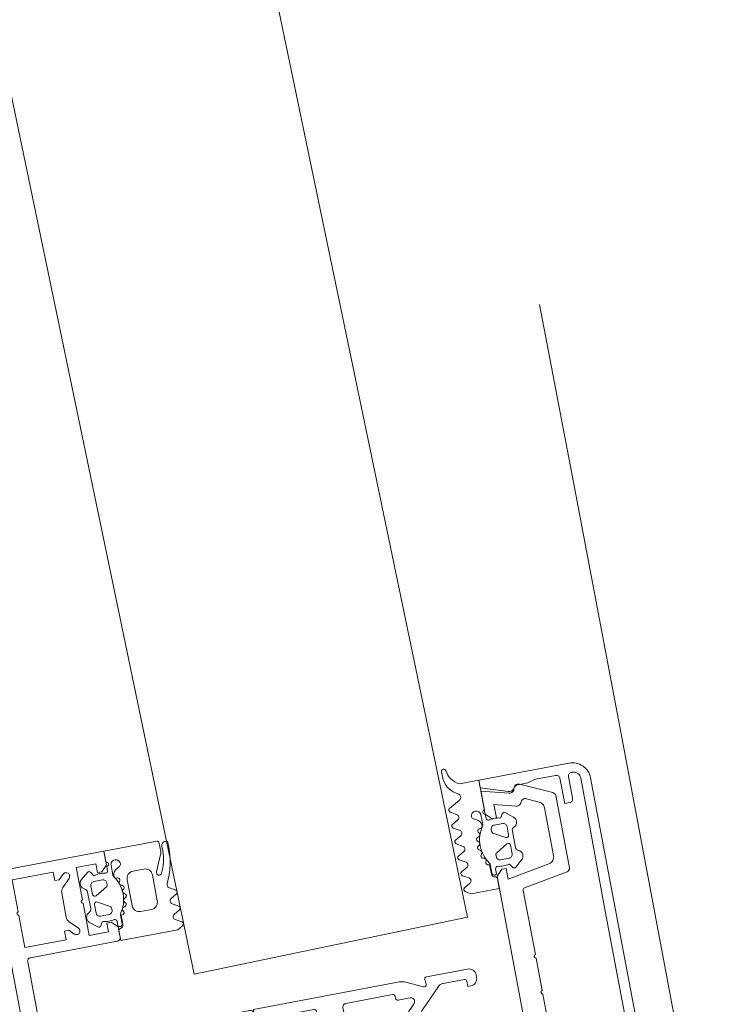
# Model space of a CAD drawing. Header units: millimetres. Extents: x -62314 to 79800, y -34032 to 28340.
# Tile 168 of 256: x 66429 to 66524, y -6773 to -6639. Entities that reach past the tile are written whole.
import ezdxf

# ---------------------------------------------------------------- set-up
doc = ezdxf.new("R2010")
doc.units = ezdxf.units.MM
doc.header["$LTSCALE"] = 508
doc.header["$PDMODE"] = 1
doc.header["$PDSIZE"] = -2
doc.linetypes.add('Dash Style-6', pattern=[1.04164, 0.625, -0.20828, 0.06943, -0.13893])
doc.layers.get('0').update_dxf_attribs({"lineweight": 0})
doc.layers.get('DEFPOINTS').update_dxf_attribs({"lineweight": 0})
for name, color, linetype, lineweight in [('(00) tekening-aanzicht grijs', 8, 'Continuous', 0), ('(00) tekening-stramien-algemeen', 7, 'Dash Style-6', 0), ('(__) constructies_materialen-t4 rubber', 7, 'Continuous', 0), ('(__) constructies_materialen-Xh4 alu producten', 140, 'Continuous', 0), ('Dimension', 7, 'Continuous', 0), ('None', 7, 'Continuous', 0)]:
    doc.layers.add(name, color=color, linetype=linetype, lineweight=lineweight)
doc.styles.add('Helvetica', font='Helvetica')
doc.dimstyles.new('KE __', dxfattribs={"dimtxt": 151.308594, "dimasz": 50.074463, "dimexe": 125, "dimexo": 500, "dimgap": 25, "dimtad": 1, "dimdec": 1, "dimtxsty": 'Helvetica', "dimblk": 'DOT', "dimblk1": 'DOT', "dimblk2": 'DOT', "dimcen": 0, "dimdle": 100, "dimazin": 0, "dimtfac": 0.8, "dimtdec": 1, "dimtix": 1, "dimtmove": 0, "dimatfit": 0, "dimldrblk": 'DOT', "dimfxl": 150, "dimfxlon": 1, "dimfrac": 2, "dimtolj": 1, "dimarcsym": 0})

# ---------------------------------------------------------------- blocks, each defined once
blk = doc.blocks.new('Group-80-1')
at = {"layer": '(__) constructies_materialen-Xh4 alu producten', "color": 1, "lineweight": 0}
for p, q in [((-28.5, 172), (28.5, 172)), ((-17.6, 79.5), (-17.6, 67.5)), ((-6.5, 80), (-17.1, 80)), ((-3.2, 79.5), (-3.2, 72.1)), ((2.7, 80), (-2.7, 80)), ((3.2, 72.1), (3.2, 79.5)), ((17.1, 80), (6.5, 80)), ((17.6, 67.5), (17.6, 79.5)), ((-5, 51.5), (-5, 78.5)), ((5, 78.5), (5, 51.5)), ((-27.24, 72.35), (-26.18, 73.41)), ((-25.47, 73.7), (-22.13, 73.7)), ((-21.42, 73.41), (-20.36, 72.35)), ((20.36, 72.35), (21.42, 73.41)), ((22.13, 73.7), (25.47, 73.7)), ((26.18, 73.41), (27.24, 72.35)), ((-2.7, 71.6), (2.7, 71.6)), ((-3.5, 51), (-4.5, 51)), ((4.5, 51), (3.5, 51))]:
    blk.add_line(p, q, dxfattribs=at)
at = {"layer": '(__) constructies_materialen-Xh4 alu producten', "color": 1, "lineweight": 0, "flags": 128}
for points in [[(-30, 170.5, -0.198912), (-29.56, 171.56, -0.198912), (-28.5, 172)], [(28.5, 172, -0.198912), (29.56, 171.56, -0.198912), (30, 170.5)], [(-24.04, 80, -0.356394), (-23.8, 80.2, -0.356394), (-23.55, 80)], [(-17.6, 79.5, -0.198912), (-17.45, 79.85, -0.198912), (-17.1, 80)], [(-6.5, 80, -0.198912), (-5.44, 79.56, -0.198912), (-5, 78.5)], [(-3.2, 79.5, -0.198912), (-3.05, 79.85, -0.198912), (-2.7, 80)], [(2.7, 80, -0.198912), (3.06, 79.85, -0.198912), (3.2, 79.5)], [(5, 78.5, -0.198912), (5.44, 79.56, -0.198912), (6.5, 80)], [(17.1, 80, -0.198912), (17.46, 79.85, -0.198912), (17.6, 79.5)], [(23.56, 80, -0.356394), (23.8, 80.2, -0.356394), (24.05, 80)], [(-27.24, 72.35, -0.414214), (-27.94, 72.35, -0.414214), (-27.94, 73.05)], [(-26.18, 73.41, -0.098491), (-25.85, 73.63, -0.098491), (-25.47, 73.7)], [(-22.13, 73.7, -0.098491), (-21.74, 73.63, -0.098491), (-21.42, 73.41)], [(-19.65, 73.05, -0.414214), (-19.65, 72.35, -0.414214), (-20.36, 72.35)], [(20.36, 72.35, -0.414214), (19.66, 72.35, -0.414214), (19.66, 73.05)], [(21.42, 73.41, -0.098491), (21.75, 73.63, -0.098491), (22.13, 73.7)], [(25.47, 73.7, -0.098491), (25.86, 73.63, -0.098491), (26.18, 73.41)], [(27.95, 73.05, -0.414214), (27.95, 72.35, -0.414214), (27.24, 72.35)], [(-24.04, 71.1, -0.356394), (-23.8, 71.3, -0.356394), (-23.55, 71.1)], [(-2.7, 71.6, -0.198912), (-3.05, 71.75, -0.198912), (-3.2, 72.1)], [(3.2, 72.1, -0.198912), (3.06, 71.75, -0.198912), (2.7, 71.6)], [(23.56, 71.1, -0.356394), (23.8, 71.3, -0.356394), (24.05, 71.1)], [(-0.86, 68.8, -0.267949), (0, 69.3, -0.267949), (0.87, 68.8)], [(-17.6, 67.5, -0.198912), (-17.74, 67.15, -0.198912), (-18.1, 67)], [(18.1, 67, -0.198912), (17.75, 67.15, -0.198912), (17.6, 67.5)], [(-4.5, 51, -0.198912), (-4.85, 51.15, -0.198912), (-5, 51.5)], [(-2.5, 52, -0.198912), (-2.79, 51.29, -0.198912), (-3.5, 51)], [(3.5, 51, -0.198912), (2.8, 51.29, -0.198912), (2.5, 52)], [(5, 51.5, -0.198912), (4.86, 51.15, -0.198912), (4.5, 51)]]:
    blk.add_lwpolyline(points, format="xyb", dxfattribs=at)
for points in [[(-24.04, 71.1), (-28.5, 71.1), (-28.5, 68.4), (-27.3, 68.4), (-27.3, 67.8), (-28.1, 67), (-30, 67), (-30, 170.5)], [(30, 170.5), (30, 67), (28.1, 67), (27.3, 67.8), (27.3, 68.4), (28.5, 68.4), (28.5, 71.1), (24.05, 71.1)], [(26.9, 82.3), (26.9, 167.7), (-26.9, 167.7), (-26.9, 82.3), (26.9, 82.3)], [(-24.04, 80), (-28.5, 80), (-28.5, 74.3), (-27.3, 74.3), (-27.3, 73.7), (-27.94, 73.05)], [(-19.65, 73.05), (-20.3, 73.7), (-20.3, 74.3), (-19.1, 74.3), (-19.1, 80), (-23.55, 80)], [(23.56, 80), (19.1, 80), (19.1, 74.3), (20.3, 74.3), (20.3, 73.7), (19.66, 73.05)], [(27.95, 73.05), (27.3, 73.7), (27.3, 74.3), (28.5, 74.3), (28.5, 80), (24.05, 80)], [(-18.1, 67), (-19.5, 67), (-20.3, 67.8), (-20.3, 68.4), (-19.1, 68.4), (-19.1, 71.1), (-23.55, 71.1)], [(23.56, 71.1), (19.1, 71.1), (19.1, 68.4), (20.3, 68.4), (20.3, 67.8), (19.5, 67), (18.1, 67)], [(-0.86, 68.8), (-2, 66.84), (-2, 64.89), (-2.5, 64.6), (-2, 64.31), (-2, 63.09), (-2.5, 62.8), (-2, 62.51), (-2, 61.29), (-2.5, 61), (-2, 60.71), (-2, 59.49), (-2.5, 59.2), (-2, 58.91), (-2, 57.69), (-2.5, 57.4), (-2, 57.11), (-2, 55.89), (-2.5, 55.6), (-2, 55.31), (-2, 54.09), (-2.5, 53.8), (-2, 53.51), (-2, 52.29), (-2.5, 52)], [(2.5, 52), (2.5, 52.95), (2, 53.24), (2, 54.46), (2.5, 54.75), (2, 55.04), (2, 56.26), (2.5, 56.55), (2, 56.84), (2, 58.06), (2.5, 58.35), (2, 58.64), (2, 59.86), (2.5, 60.15), (2, 60.44), (2, 61.66), (2.5, 61.95), (2, 62.24), (2, 63.46), (2.5, 63.75), (2, 64.04), (2, 65.26), (2.5, 65.55), (2, 65.84), (2, 66.84), (0.87, 68.8)]]:
    blk.add_lwpolyline(points, dxfattribs=at)
blk = doc.blocks.new('Group-81-1')
at = {"layer": '(__) constructies_materialen-Xh4 alu producten', "color": 1, "lineweight": 0}
for p, q in [((-25.2, 2.9), (-28.2, 2.9)), ((28.2, 2.9), (25.2, 2.9)), ((-28.7, 2.4), (-28.7, 2.3)), ((28.7, 2.3), (28.7, 2.4)), ((-27.7, 1.3), (-23.7, 1.3)), ((27.5, 0), (-27.5, 0))]:
    blk.add_line(p, q, dxfattribs=at)
at = {"layer": '(__) constructies_materialen-Xh4 alu producten', "color": 1, "lineweight": 0, "flags": 128}
for points in [[(-30, 2.5), (-30, 15), (-28.93, 15), (-27.74, 11.32)], [(27.74, 11.32), (28.93, 15), (30, 15), (30, 2.5)], [(-28.4, 9.89), (-28.4, 8.5), (-28.7, 7.38), (-28.7, 4.6)], [(28.7, 4.6), (28.7, 7.38), (28.4, 8.5), (28.4, 9.89)], [(-28.2, 4.1), (-24.7, 4.1), (-24.7, 3.4)], [(24.7, 3.4), (24.7, 4.1), (28.2, 4.1)], [(-23.7, 1.3), (-10, 1.4), (10, 1.4), (23.7, 1.3), (27.7, 1.3)]]:
    blk.add_lwpolyline(points, dxfattribs=at)
for points in [[(-27.74, 11.32, -0.171859), (-27.75, 10.86, -0.171859), (-28.05, 10.5)], [(28.05, 10.5, -0.171853), (27.75, 10.86, -0.171853), (27.74, 11.32)], [(-28.4, 9.89, -0.131659), (-28.31, 10.24, -0.131659), (-28.05, 10.5)], [(28.05, 10.5, -0.131621), (28.31, 10.24, -0.131621), (28.4, 9.89)], [(-28.2, 4.1, -0.198914), (-28.56, 4.25, -0.198914), (-28.7, 4.6)], [(28.7, 4.6, -0.198906), (28.56, 4.25, -0.198906), (28.2, 4.1)], [(-28.7, 2.4, -0.198908), (-28.56, 2.75, -0.198908), (-28.2, 2.9)], [(-24.7, 3.4, -0.198895), (-24.85, 3.05, -0.198895), (-25.2, 2.9)], [(25.2, 2.9, -0.198907), (24.85, 3.05, -0.198907), (24.7, 3.4)], [(28.2, 2.9, -0.198901), (28.56, 2.75, -0.198901), (28.7, 2.4)], [(-27.5, 0, -0.198912), (-29.27, 0.73, -0.198912), (-30, 2.5)], [(-27.7, 1.3, -0.198913), (-28.41, 1.59, -0.198913), (-28.7, 2.3)], [(30, 2.5, -0.198916), (29.27, 0.73, -0.198916), (27.5, 0)], [(28.7, 2.3, -0.198916), (28.41, 1.59, -0.198916), (27.7, 1.3)]]:
    blk.add_lwpolyline(points, format="xyb", dxfattribs=at)
blk = doc.blocks.new('Group-82-1')
at = {"layer": '(__) constructies_materialen-Xh4 alu producten', "color": 1, "lineweight": 0}
for p, q in [((-15.49, 5.51), (-14.42, 11.6)), ((-14.12, 11.85), (-5.25, 11.85)), ((-4.75, 11.85), (-0.25, 11.85)), ((0.25, 11.85), (4.75, 11.85)), ((5.25, 11.85), (14.13, 11.85)), ((14.43, 11.6), (15.5, 5.51)), ((-28.44, 9.66), (-26.45, 5.39)), ((26.46, 5.39), (28.45, 9.66)), ((-25.55, 7.48), (-26.31, 9.11)), ((26.32, 9.11), (25.55, 7.48)), ((-18.02, 6.9), (-24.64, 6.9)), ((24.65, 6.9), (18.02, 6.9)), ((-26, 5.1), (-15.99, 5.1)), ((15.99, 5.1), (26, 5.1))]:
    blk.add_line(p, q, dxfattribs=at)
at = {"layer": '(__) constructies_materialen-Xh4 alu producten', "color": 1, "lineweight": 0, "flags": 128}
for points in [[(-25.57, 10.66), (-26.36, 13.6), (-24.5, 13.6), (-24.5, 14.2), (-25.3, 15), (-28.5, 15), (-27.49, 11.26)], [(17.04, 7.73), (16, 13.6), (17.5, 13.6), (17.5, 14.2), (16.7, 15), (-16.7, 15), (-17.5, 14.2), (-17.5, 13.6), (-16, 13.6), (-17.03, 7.73)], [(27.5, 11.26), (28.5, 15), (25.3, 15), (24.5, 14.2), (24.5, 13.6), (26.37, 13.6), (25.58, 10.66)]]:
    blk.add_lwpolyline(points, dxfattribs=at)
for points in [[(-27.98, 10.51, 0.21383), (-27.57, 10.77, 0.21383), (-27.49, 11.26)], [(-14.12, 11.85, 0.176327), (-14.32, 11.78, 0.176327), (-14.42, 11.6)], [(-4.75, 11.85, 0.350781), (-5, 12.05, 0.350781), (-5.25, 11.85)], [(0.25, 11.85, 0.350781), (0, 12.05, 0.350781), (-0.25, 11.85)], [(5.25, 11.85, 0.350781), (5, 12.05, 0.350781), (4.75, 11.85)], [(14.43, 11.6, 0.176327), (14.32, 11.78, 0.176327), (14.13, 11.85)], [(27.5, 11.26, 0.21383), (27.58, 10.77, 0.21383), (27.99, 10.51)], [(-27.98, 10.51, 0.236755), (-28.43, 10.2, 0.236755), (-28.44, 9.66)], [(-25.96, 9.93, 0.212969), (-26.32, 9.6, 0.212969), (-26.31, 9.11)], [(-25.96, 9.93, 0.190265), (-25.62, 10.22, 0.190265), (-25.57, 10.66)], [(25.58, 10.66, 0.190265), (25.63, 10.22, 0.190265), (25.96, 9.93)], [(26.32, 9.11, 0.212969), (26.32, 9.6, 0.212969), (25.96, 9.93)], [(28.45, 9.66, 0.236755), (28.43, 10.2, 0.236755), (27.99, 10.51)], [(-25.55, 7.48, 0.142766), (-25.18, 7.06, 0.142766), (-24.64, 6.9)], [(-18.02, 6.9, 0.176327), (-17.37, 7.14, 0.176327), (-17.03, 7.73)], [(17.04, 7.73, 0.176327), (17.38, 7.14, 0.176327), (18.02, 6.9)], [(24.65, 6.9, 0.142766), (25.18, 7.06, 0.142766), (25.55, 7.48)], [(-26.45, 5.39, 0.142766), (-26.26, 5.18, 0.142766), (-26, 5.1)], [(-15.99, 5.1, 0.176327), (-15.66, 5.22, 0.176327), (-15.49, 5.51)], [(15.5, 5.51, 0.176327), (15.67, 5.22, 0.176327), (15.99, 5.1)], [(26, 5.1, 0.142766), (26.27, 5.18, 0.142766), (26.46, 5.39)]]:
    blk.add_lwpolyline(points, format="xyb", dxfattribs=at)
blk = doc.blocks.new('Group-83-1')
at = {"layer": '(__) constructies_materialen-t4 rubber', "color": 2, "lineweight": 0}
for p, q in [((-1.7, 61.04), (-0.86, 62.5)), ((0.87, 62.5), (1.71, 61.04)), ((-0.43, 61.55), (-1.15, 60.29)), ((1.16, 60.29), (0.44, 61.55)), ((-2.23, 57.71), (-2.04, 57.82)), ((2.05, 57.82), (2.24, 57.71)), ((-2.05, 57.18), (-2.23, 57.28)), ((2.24, 57.28), (2.06, 57.18)), ((3.42, 51), (5, 51)), ((5, 51), (5.01, 30.75)), ((-0.49, 49.96), (-1.42, 49.43)), ((1.43, 49.43), (0.5, 49.96)), ((-3.49, 48.8), (-3.49, 42.9)), ((-1.92, 49.3), (-2.99, 49.3)), ((3, 49.3), (1.93, 49.3)), ((3.5, 42.9), (3.5, 48.8)), ((-3.19, 42.6), (-2.89, 42.6)), ((-2.59, 42.3), (-2.59, 40.6)), ((2.61, 40.6), (2.61, 42.3)), ((2.91, 42.6), (3.2, 42.6)), ((-1.74, 40.24), (-1.05, 40.93)), ((1.07, 40.93), (1.75, 40.24)), ((-3.49, 38.45), (-3.49, 31.99)), ((3.5, 31.99), (3.5, 38.45)), ((-3.19, 31.69), (-2.89, 31.69)), ((-2.59, 31.39), (-2.59, 29.69)), ((2.61, 29.69), (2.61, 31.39)), ((2.91, 31.69), (3.2, 31.69)), ((-3.71, 27.66), (-4.81, 29.91)), ((-1.74, 29.34), (-1.05, 30.02)), ((1.07, 30.02), (1.75, 29.34)), ((4.82, 29.91), (3.73, 27.66)), ((-0.7, 28.35), (-3.4, 25.64)), ((3.41, 25.65), (0.71, 28.35)), ((-5, 21.29), (-4.99, 27)), ((-4.67, 27.29), (-4.01, 27.24)), ((4.03, 27.24), (4.68, 27.29)), ((5.01, 27), (5.01, 21.29)), ((-3.7, 24.94), (-3.7, 21.99)), ((3.71, 21.99), (3.71, 24.94)), ((-3.65, 20.29), (-4, 20.29)), ((4.01, 20.29), (3.66, 20.29))]:
    blk.add_line(p, q, dxfattribs=at)
at = {"layer": '(__) constructies_materialen-t4 rubber', "color": 2, "lineweight": 0, "flags": 128}
for points in [[(-0.86, 62.5, -0.267949), (0.01, 63, -0.267949), (0.87, 62.5)], [(-0.43, 61.55, -0.267935), (0.01, 61.8, -0.267935), (0.44, 61.55)], [(-2.04, 57.82, -0.006493), (-1.98, 59.12, -0.006493), (-1.9, 60.42)], [(-1.9, 60.42, -0.055381), (-1.83, 60.74, -0.055381), (-1.7, 61.04)], [(1.71, 61.04, -0.055381), (1.84, 60.74, -0.055381), (1.91, 60.42)], [(1.91, 60.42, -0.006493), (1.99, 59.12, -0.006493), (2.05, 57.82)], [(-1.29, 52.29, -0.01861), (-1.46, 55.96, -0.01861), (-1.35, 59.64)], [(-1.35, 59.64, -0.057234), (-1.29, 59.98, -0.057234), (-1.15, 60.29)], [(1.16, 60.29, -0.057234), (1.3, 59.98, -0.057234), (1.36, 59.64)], [(1.36, 59.64, -0.018611), (1.47, 55.96, -0.018611), (1.3, 52.29)], [(-2.23, 57.28, -0.267951), (-2.35, 57.5, -0.267951), (-2.23, 57.71)], [(2.24, 57.71, -0.267951), (2.36, 57.5, -0.267951), (2.24, 57.28)], [(-1.92, 52.61, -0.011432), (-2.04, 54.89, -0.011432), (-2.05, 57.18)], [(2.06, 57.18, -0.011432), (2.05, 54.89, -0.011432), (1.93, 52.61)], [(-1.92, 52.61, -0.208715), (-2.31, 51.48, -0.208715), (-3.41, 51)], [(3.42, 51, -0.208715), (2.32, 51.48, -0.208715), (1.93, 52.61)], [(1.3, 52.29, -0.198979), (0.92, 51.38, -0.198979), (0.01, 51, -0.198979), (-0.91, 51.38, -0.198979), (-1.29, 52.29)], [(-0.49, 49.96, -0.131279), (0.01, 50.1, -0.131279), (0.5, 49.96)], [(-3.49, 48.8, -0.199047), (-3.35, 49.15, -0.199047), (-2.99, 49.3)], [(-1.42, 49.43, -0.065543), (-1.66, 49.33, -0.065543), (-1.92, 49.3)], [(1.93, 49.3, -0.065543), (1.67, 49.33, -0.065543), (1.43, 49.43)], [(3, 49.3, -0.199048), (3.36, 49.15, -0.199048), (3.5, 48.8)], [(-3.19, 42.6, -0.198912), (-3.41, 42.68, -0.198912), (-3.49, 42.9)], [(-2.89, 42.6, -0.198894), (-2.68, 42.51, -0.198894), (-2.59, 42.3)], [(2.61, 42.3, -0.198931), (2.69, 42.51, -0.198931), (2.91, 42.6)], [(3.5, 42.9, -0.198912), (3.42, 42.68, -0.198912), (3.2, 42.6)], [(-1.74, 40.24, -0.303299), (-2.29, 40.13, -0.303299), (-2.59, 40.6)], [(-1.05, 40.93, -0.199063), (0.01, 41.37, -0.199063), (1.07, 40.93)], [(2.61, 40.6, -0.303353), (2.3, 40.13, -0.303353), (1.75, 40.24)], [(-3.49, 38.45, -0.199004), (-3.35, 38.8, -0.199004), (-2.99, 38.95)], [(-0.35, 39.61, -0.199054), (0.01, 39.76, -0.199054), (0.36, 39.61)], [(3, 38.95, -0.198912), (3.36, 38.8, -0.198912), (3.5, 38.45)], [(-3.19, 31.69, -0.198912), (-3.41, 31.78, -0.198912), (-3.49, 31.99)], [(-2.89, 31.69, -0.198893), (-2.68, 31.6, -0.198893), (-2.59, 31.39)], [(2.61, 31.39, -0.198931), (2.69, 31.6, -0.198931), (2.91, 31.69)], [(3.5, 31.99, -0.198912), (3.42, 31.78, -0.198912), (3.2, 31.69)], [(-4.81, 29.91, -0.054598), (-4.95, 30.32, -0.054598), (-4.99, 30.75)], [(-1.74, 29.34, -0.303299), (-2.29, 29.23, -0.303299), (-2.59, 29.69)], [(-1.05, 30.02, -0.199047), (0.01, 30.46, -0.199047), (1.07, 30.02)], [(2.61, 29.69, -0.303353), (2.3, 29.23, -0.303353), (1.75, 29.34)], [(5.01, 30.75, -0.054549), (4.96, 30.32, -0.054549), (4.82, 29.91)], [(-0.7, 28.35, -0.199046), (0.01, 28.64, -0.199046), (0.71, 28.35)], [(-4.99, 27, -0.210285), (-4.9, 27.22, -0.210285), (-4.67, 27.29)], [(-3.71, 27.66, -0.267953), (-3.74, 27.36, -0.267953), (-4.01, 27.24)], [(4.03, 27.24, -0.267892), (3.75, 27.36, -0.267892), (3.73, 27.66)], [(4.68, 27.29, -0.210208), (4.91, 27.22, -0.210208), (5.01, 27)], [(-3.7, 24.94, -0.098491), (-3.62, 25.32, -0.098491), (-3.4, 25.64)], [(3.41, 25.65, -0.098491), (3.63, 25.32, -0.098491), (3.71, 24.94)], [(-3.4, 21.69, -0.198912), (-3.61, 21.78, -0.198912), (-3.7, 21.99)], [(3.71, 21.99, -0.198912), (3.62, 21.78, -0.198912), (3.41, 21.69)], [(-4, 20.29, -0.198942), (-4.7, 20.59, -0.198942), (-5, 21.29)], [(-2.65, 21.29, -0.198912), (-2.94, 20.59, -0.198912), (-3.65, 20.29)], [(3.66, 20.29, -0.198912), (2.95, 20.59, -0.198912), (2.66, 21.29)], [(5.01, 21.29, -0.198883), (4.71, 20.59, -0.198883), (4.01, 20.29)]]:
    blk.add_lwpolyline(points, format="xyb", dxfattribs=at)
for points in [[(-4.99, 30.75), (-4.99, 51), (-3.41, 51)], [(-0.35, 39.61), (-1.01, 38.95), (-2.99, 38.95)], [(3, 38.95), (1.02, 38.95), (0.36, 39.61)], [(-3.4, 21.69), (-2.65, 21.69), (-2.65, 21.29)], [(2.66, 21.29), (2.66, 21.69), (3.41, 21.69)]]:
    blk.add_lwpolyline(points, dxfattribs=at)
blk = doc.blocks.new('45 schueco vliesgevel verticaal')
at = {"layer": 'None', "color": 7, "linetype": 'Continuous', "lineweight": 0, "transparency": 33554687}
blk.add_point((0, 0), dxfattribs=at)
at = {"layer": '(__) constructies_materialen-Xh4 alu producten', "color": 1}
for name in ['Group-80-1', 'Group-83-1', 'Group-81-1', 'Group-82-1']:
    blk.add_blockref(name, (0, 0), dxfattribs=at)
blk = doc.blocks.new('Group-141-1')
at = {"layer": '(__) constructies_materialen-t4 rubber', "color": 2, "lineweight": 0}
for p, q in [((-18.81, -16.43), (-19.64, -15.95)), ((-19.63, -17.64), (-18.82, -17.17)), ((-15.6, -18.45), (-15.6, -17.23)), ((-15, -17.04), (-15, -17.69)), ((-12.26, -17.42), (-11.29, -18.24)), ((-18.77, -18.66), (-19.63, -18.16)), ((-19.63, -19.84), (-18.77, -19.34)), ((-16.59, -19.97), (-16.49, -20.07)), ((-16.24, -19.42), (-16.44, -19.48)), ((-16.12, -18.86), (-16.05, -19)), ((-14.6, -19.3), (-14.6, -19.58)), ((-14.45, -19.84), (-12.85, -20.76)), ((-12.9, -18.8), (-14.1, -18.8)), ((-12.4, -20.5), (-12.4, -19.3)), ((-11.8, -20.05), (-11.8, -22.35)), ((-18.78, -20.86), (-19.63, -20.36)), ((-16.76, -21.17), (-16.64, -21.25)), ((-16.57, -20.56), (-16.74, -20.66)), ((-19.63, -22.04), (-18.77, -21.54)), ((-18.78, -23.06), (-19.63, -22.56)), ((-16.58, -21.74), (-16.73, -21.88)), ((-16.61, -22.38), (-16.47, -22.42)), ((-12.85, -21.64), (-14.45, -22.57)), ((-12.4, -23.1), (-12.4, -21.9)), ((-19.63, -24.24), (-18.78, -23.74)), ((-16.29, -22.88), (-16.4, -23.07)), ((-16.18, -23.47), (-16.04, -23.48)), ((-15.6, -25.3), (-15.6, -24.02)), ((-14.6, -22.83), (-14.6, -23.1)), ((-14.1, -23.6), (-12.9, -23.6)), ((-18.78, -25.25), (-19.63, -24.75)), ((-16.21, -24.68), (-16.7, -24.96)), ((-15, -24.7), (-15, -25.3)), ((-11.29, -24.17), (-12.26, -24.98)), ((-19.63, -26.44), (-18.78, -25.93)), ((-18.1, -27.83), (-19.63, -26.96)), ((-19.79, -32.07), (-19.79, -31.19))]:
    blk.add_line(p, q, dxfattribs=at)
at = {"layer": '(__) constructies_materialen-t4 rubber', "color": 2, "lineweight": 0, "flags": 128}
for points in [[(-19.64, -15.95, -0.268734), (-19.79, -15.69, -0.268734), (-19.64, -15.43)], [(-18.81, -16.43, -0.278767), (-18.59, -16.8, -0.278767), (-18.82, -17.17)], [(-15.7, -17.15, -0.182712), (-15.58, -16.82, -0.182712), (-15.26, -16.65)], [(-15.6, -17.23, -0.327116), (-15.37, -16.92, -0.327116), (-15, -17.04)], [(-15, -16.36, -0.182652), (-15.08, -16.56, -0.182652), (-15.26, -16.65)], [(-12.71, -17.5, -0.221724), (-12.51, -17.36, -0.221724), (-12.26, -17.42)], [(-19.63, -18.16, -0.266603), (-19.78, -17.9, -0.266603), (-19.63, -17.64)], [(-18.77, -18.66, -0.242926), (-18.6, -19, -0.242926), (-18.77, -19.34)], [(-15.69, -23.73, -0.155968), (-16.49, -21.17, -0.155968), (-15.66, -18.63)], [(-16.12, -18.86, -0.260899), (-16.11, -18.57, -0.260899), (-15.86, -18.42)], [(-15.6, -18.45, -0.078353), (-15.62, -18.54, -0.078353), (-15.66, -18.63)], [(-14.63, -17.99, -0.229025), (-14.89, -17.93, -0.229025), (-15, -17.69)], [(-14.63, -17.99, -0.060463), (-13.88, -17.9, -0.060463), (-13.13, -18)], [(-11.29, -18.24, -0.261819), (-11.01, -18.97, -0.261819), (-11.49, -19.59)], [(-19.63, -20.36, -0.266055), (-19.78, -20.1, -0.266055), (-19.63, -19.84)], [(-16.59, -19.97, -0.260964), (-16.65, -19.68, -0.260964), (-16.44, -19.48)], [(-16.49, -20.07, -0.226265), (-16.42, -20.33, -0.226265), (-16.57, -20.56)], [(-16.05, -19, -0.226266), (-16.05, -19.25, -0.226266), (-16.24, -19.42)], [(-14.6, -19.3, -0.198871), (-14.45, -18.95, -0.198871), (-14.1, -18.8)], [(-14.45, -19.84, -0.131687), (-14.56, -19.73, -0.131687), (-14.6, -19.58)], [(-12.9, -18.8, -0.198871), (-12.55, -18.95, -0.198871), (-12.4, -19.3)], [(-11.8, -20.05, -0.148069), (-11.72, -19.78, -0.148069), (-11.49, -19.59)], [(-18.78, -20.86, -0.235422), (-18.61, -21.2, -0.235422), (-18.77, -21.54)], [(-16.76, -21.17, -0.260942), (-16.89, -20.91, -0.260942), (-16.74, -20.66)], [(-16.64, -21.25, -0.226321), (-16.49, -21.48, -0.226321), (-16.58, -21.74)], [(-12.4, -20.5, -0.267946), (-12.55, -20.76, -0.267946), (-12.85, -20.76)], [(-19.63, -22.56, -0.266523), (-19.78, -22.3, -0.266523), (-19.63, -22.04)], [(-16.61, -22.38, -0.260947), (-16.81, -22.16, -0.260947), (-16.73, -21.88)], [(-16.47, -22.42, -0.226253), (-16.27, -22.61, -0.226253), (-16.29, -22.88)], [(-14.6, -22.83, -0.131694), (-14.56, -22.68, -0.131694), (-14.45, -22.57)], [(-12.85, -21.64, -0.26797), (-12.55, -21.64, -0.26797), (-12.4, -21.9)], [(-11.49, -22.82, -0.148062), (-11.72, -22.63, -0.148062), (-11.8, -22.35)], [(-18.78, -23.06, -0.244643), (-18.61, -23.4, -0.244643), (-18.78, -23.74)], [(-16.18, -23.47, -0.260887), (-16.4, -23.33, -0.260887), (-16.4, -23.07)], [(-15.71, -23.82, -0.129812), (-15.85, -24.32, -0.129812), (-16.21, -24.68)], [(-16.04, -23.48, -0.193971), (-15.81, -23.59, -0.193971), (-15.71, -23.82)], [(-15.69, -23.73, -0.076678), (-15.63, -23.87, -0.076678), (-15.6, -24.02)], [(-14.1, -23.6, -0.198959), (-14.45, -23.46, -0.198959), (-14.6, -23.1)], [(-12.4, -23.1, -0.198958), (-12.55, -23.46, -0.198958), (-12.9, -23.6)], [(-11.49, -22.82, -0.26185), (-11.01, -23.43, -0.26185), (-11.29, -24.17)], [(-19.63, -24.75, -0.265486), (-19.78, -24.5, -0.265486), (-19.63, -24.24)], [(-18.78, -25.25, -0.244088), (-18.61, -25.59, -0.244088), (-18.78, -25.93)], [(-16.9, -25.3, -0.131666), (-16.85, -25.1, -0.131666), (-16.7, -24.96)], [(-15.6, -25.3, -0.414214), (-16.25, -25.95, -0.414213), (-16.9, -25.3)], [(-15, -25.9, -0.414214), (-15.3, -25.6, -0.414214), (-15, -25.3)], [(-15, -24.7, -0.196818), (-14.91, -24.49, -0.196818), (-14.7, -24.4)], [(-13.13, -24.4, -0.063362), (-13.92, -24.5, -0.063362), (-14.7, -24.4)], [(-12.26, -24.98, -0.22166), (-12.51, -25.05, -0.22166), (-12.71, -24.9)], [(-19.63, -26.96, -0.266662), (-19.78, -26.7, -0.266662), (-19.63, -26.44)], [(-18.1, -27.83, -0.279208), (-17.85, -28.28, -0.279208), (-18.14, -28.72)], [(-19.76, -30.86, -0.120772), (-19.21, -29.59, -0.120772), (-18.14, -28.72)], [(-19.19, -32.12, -0.118471), (-18.7, -30.88, -0.118471), (-17.69, -30)], [(-19.79, -31.19, -0.020615), (-19.78, -31.03, -0.020615), (-19.76, -30.86)], [(-19.19, -32.12, -0.393258), (-19.51, -32.37, -0.393258), (-19.79, -32.07)]]:
    blk.add_lwpolyline(points, format="xyb", dxfattribs=at)
for points in [[(-19.64, -15.43), (-18.9, -15), (-15, -15), (-15, -16.36)], [(-15.7, -17.15), (-15.7, -18.42), (-15.86, -18.42)], [(-13.13, -18), (-13, -18), (-12.71, -17.5)], [(-12.71, -24.9), (-13, -24.4), (-13.13, -24.4)], [(-15, -25.9), (-15, -30), (-17.69, -30)]]:
    blk.add_lwpolyline(points, dxfattribs=at)
blk = doc.blocks.new('Group-142-1')
at = {"layer": 'None', "color": 7, "linetype": 'Continuous', "lineweight": 0, "transparency": 33554687}
blk.add_point((0, 0), dxfattribs=at)
at = {"layer": '(__) constructies_materialen-t4 rubber', "color": 7}
blk.add_blockref('Group-141-1', (0, 0), dxfattribs=at)
blk = doc.blocks.new('Group-144-1')
at = {"layer": '(__) constructies_materialen-t4 rubber', "color": 2, "lineweight": 0}
for p, q in [((-19.79, 32.07), (-19.79, 31.19)), ((-18.1, 27.83), (-19.63, 26.96)), ((-19.63, 26.44), (-18.78, 25.93)), ((-18.78, 25.25), (-19.63, 24.75)), ((-19.63, 24.24), (-18.78, 23.74)), ((-16.21, 24.68), (-16.7, 24.96)), ((-15.6, 25.3), (-15.6, 24.02)), ((-15, 24.7), (-15, 25.3)), ((-11.29, 24.17), (-12.26, 24.98)), ((-18.78, 23.06), (-19.63, 22.56)), ((-16.29, 22.88), (-16.4, 23.07)), ((-16.18, 23.47), (-16.04, 23.48)), ((-14.6, 22.83), (-14.6, 23.1)), ((-14.1, 23.6), (-12.9, 23.6)), ((-12.4, 23.1), (-12.4, 21.9)), ((-19.63, 22.04), (-18.77, 21.54)), ((-16.58, 21.74), (-16.73, 21.88)), ((-16.61, 22.38), (-16.47, 22.42)), ((-12.85, 21.64), (-14.45, 22.57)), ((-11.8, 20.05), (-11.8, 22.35)), ((-18.78, 20.86), (-19.63, 20.36)), ((-16.76, 21.17), (-16.64, 21.25)), ((-16.57, 20.56), (-16.74, 20.66)), ((-14.45, 19.84), (-12.85, 20.76)), ((-12.4, 20.5), (-12.4, 19.3)), ((-19.63, 19.84), (-18.77, 19.34)), ((-16.59, 19.97), (-16.49, 20.07)), ((-16.24, 19.42), (-16.44, 19.48)), ((-16.12, 18.86), (-16.05, 19)), ((-14.6, 19.3), (-14.6, 19.58)), ((-12.9, 18.8), (-14.1, 18.8)), ((-18.77, 18.66), (-19.63, 18.16)), ((-19.63, 17.64), (-18.82, 17.17)), ((-15.6, 18.45), (-15.6, 17.23)), ((-15, 17.04), (-15, 17.69)), ((-12.26, 17.42), (-11.29, 18.24)), ((-18.81, 16.43), (-19.64, 15.95))]:
    blk.add_line(p, q, dxfattribs=at)
at = {"layer": '(__) constructies_materialen-t4 rubber', "color": 2, "lineweight": 0, "flags": 128}
for points in [[(-19.19, 32.12, 0.393258), (-19.51, 32.37, 0.393258), (-19.79, 32.07)], [(-19.79, 31.19, 0.020615), (-19.78, 31.03, 0.020615), (-19.76, 30.86)], [(-19.76, 30.86, 0.120772), (-19.21, 29.59, 0.120772), (-18.14, 28.72)], [(-19.19, 32.12, 0.118471), (-18.7, 30.88, 0.118471), (-17.69, 30)], [(-18.1, 27.83, 0.279208), (-17.85, 28.28, 0.279208), (-18.14, 28.72)], [(-19.63, 26.96, 0.266662), (-19.78, 26.7, 0.266662), (-19.63, 26.44)], [(-18.78, 25.25, 0.244088), (-18.61, 25.59, 0.244088), (-18.78, 25.93)], [(-15.6, 25.3, 0.414214), (-16.25, 25.95, 0.414214), (-16.9, 25.3)], [(-15, 25.9, 0.414214), (-15.3, 25.6, 0.414214), (-15, 25.3)], [(-19.63, 24.75, 0.265486), (-19.78, 24.5, 0.265486), (-19.63, 24.24)], [(-16.9, 25.3, 0.131666), (-16.85, 25.1, 0.131666), (-16.7, 24.96)], [(-15.71, 23.82, 0.129812), (-15.85, 24.32, 0.129812), (-16.21, 24.68)], [(-15, 24.7, 0.196818), (-14.91, 24.49, 0.196818), (-14.7, 24.4)], [(-13.13, 24.4, 0.063362), (-13.92, 24.5, 0.063362), (-14.7, 24.4)], [(-12.26, 24.98, 0.22166), (-12.51, 25.05, 0.22166), (-12.71, 24.9)], [(-11.49, 22.82, 0.26185), (-11.01, 23.43, 0.26185), (-11.29, 24.17)], [(-18.78, 23.06, 0.244643), (-18.61, 23.4, 0.244643), (-18.78, 23.74)], [(-15.69, 23.73, 0.155968), (-16.49, 21.17, 0.155968), (-15.66, 18.63)], [(-16.47, 22.42, 0.226253), (-16.27, 22.61, 0.226253), (-16.29, 22.88)], [(-16.18, 23.47, 0.260887), (-16.4, 23.33, 0.260887), (-16.4, 23.07)], [(-16.04, 23.48, 0.193971), (-15.81, 23.59, 0.193971), (-15.71, 23.82)], [(-15.69, 23.73, 0.076678), (-15.63, 23.87, 0.076678), (-15.6, 24.02)], [(-14.1, 23.6, 0.198959), (-14.45, 23.46, 0.198959), (-14.6, 23.1)], [(-14.6, 22.83, 0.131694), (-14.56, 22.68, 0.131694), (-14.45, 22.57)], [(-12.4, 23.1, 0.198958), (-12.55, 23.46, 0.198958), (-12.9, 23.6)], [(-11.49, 22.82, 0.148062), (-11.72, 22.63, 0.148062), (-11.8, 22.35)], [(-19.63, 22.56, 0.266523), (-19.78, 22.3, 0.266523), (-19.63, 22.04)], [(-18.78, 20.86, 0.235422), (-18.61, 21.2, 0.235422), (-18.77, 21.54)], [(-16.61, 22.38, 0.260947), (-16.81, 22.16, 0.260947), (-16.73, 21.88)], [(-16.64, 21.25, 0.226321), (-16.49, 21.48, 0.226321), (-16.58, 21.74)], [(-12.85, 21.64, 0.26797), (-12.55, 21.64, 0.26797), (-12.4, 21.9)], [(-19.63, 20.36, 0.266055), (-19.78, 20.1, 0.266055), (-19.63, 19.84)], [(-16.76, 21.17, 0.260942), (-16.89, 20.91, 0.260942), (-16.74, 20.66)], [(-16.49, 20.07, 0.226265), (-16.42, 20.33, 0.226265), (-16.57, 20.56)], [(-12.4, 20.5, 0.267946), (-12.55, 20.76, 0.267946), (-12.85, 20.76)], [(-18.77, 18.66, 0.242926), (-18.6, 19, 0.242926), (-18.77, 19.34)], [(-16.59, 19.97, 0.260964), (-16.65, 19.68, 0.260964), (-16.44, 19.48)], [(-16.05, 19, 0.226266), (-16.05, 19.25, 0.226266), (-16.24, 19.42)], [(-16.12, 18.86, 0.260899), (-16.11, 18.57, 0.260899), (-15.86, 18.42)], [(-14.45, 19.84, 0.131687), (-14.56, 19.73, 0.131687), (-14.6, 19.58)], [(-14.6, 19.3, 0.198871), (-14.45, 18.95, 0.198871), (-14.1, 18.8)], [(-12.9, 18.8, 0.198871), (-12.55, 18.95, 0.198871), (-12.4, 19.3)], [(-11.8, 20.05, 0.148069), (-11.72, 19.78, 0.148069), (-11.49, 19.59)], [(-11.29, 18.24, 0.261819), (-11.01, 18.97, 0.261819), (-11.49, 19.59)], [(-19.63, 18.16, 0.266603), (-19.78, 17.9, 0.266603), (-19.63, 17.64)], [(-15.6, 18.45, 0.078353), (-15.62, 18.54, 0.078353), (-15.66, 18.63)], [(-14.63, 17.99, 0.229025), (-14.89, 17.93, 0.229025), (-15, 17.69)], [(-14.63, 17.99, 0.060463), (-13.88, 17.9, 0.060463), (-13.13, 18)], [(-12.71, 17.5, 0.221724), (-12.51, 17.36, 0.221724), (-12.26, 17.42)], [(-18.81, 16.43, 0.278767), (-18.59, 16.8, 0.278767), (-18.82, 17.17)], [(-15.7, 17.15, 0.182712), (-15.58, 16.82, 0.182712), (-15.26, 16.65)], [(-15.6, 17.23, 0.327116), (-15.37, 16.92, 0.327116), (-15, 17.04)], [(-15, 16.36, 0.182652), (-15.08, 16.56, 0.182652), (-15.26, 16.65)], [(-19.64, 15.95, 0.268734), (-19.79, 15.69, 0.268734), (-19.64, 15.43)]]:
    blk.add_lwpolyline(points, format="xyb", dxfattribs=at)
for points in [[(-15, 25.9), (-15, 30), (-17.69, 30)], [(-12.71, 24.9), (-13, 24.4), (-13.13, 24.4)], [(-15.7, 17.15), (-15.7, 18.42), (-15.86, 18.42)], [(-13.13, 18), (-13, 18), (-12.71, 17.5)], [(-19.64, 15.43), (-18.9, 15), (-15, 15), (-15, 16.36)]]:
    blk.add_lwpolyline(points, dxfattribs=at)
blk = doc.blocks.new('Group-145-1')
at = {"layer": 'None', "color": 7, "linetype": 'Continuous', "lineweight": 0, "transparency": 33554687}
blk.add_point((0, 0), dxfattribs=at)
at = {"layer": '(__) constructies_materialen-t4 rubber', "color": 7}
blk.add_blockref('Group-144-1', (0, 0), dxfattribs=at)
blk = doc.blocks.new('Group-146-1')
at = {"layer": '(__) constructies_materialen-t4 rubber', "color": 2, "lineweight": 0}
for p, q in [((-67, 30), (-59.6, 30)), ((-67, 28.5), (-67, 30)), ((-59.4, 29.8), (-59.4, 28.5)), ((-58.5, 29.76), (-58.4, 29.76)), ((-58.2, 29.56), (-58.2, 28.89)), ((-59.1, 28.55), (-59.1, 29.16)), ((-70.72, 26.76), (-69.74, 27.58)), ((-67, 27.29), (-67, 27.9)), ((-66.4, 27.9), (-66.4, 26.61)), ((-65.79, 27.27), (-65.3, 27.55)), ((-59.49, 28.1), (-60.47, 25.89)), ((-69.6, 25.7), (-69.6, 24.5)), ((-67.9, 26.2), (-69.1, 26.2)), ((-67.4, 25.42), (-67.4, 25.7)), ((-65.82, 26.07), (-65.97, 26.07)), ((-65.71, 25.47), (-65.6, 25.66)), ((-64.6, 25.6), (-64.6, 22)), ((-62.1, 26.6), (-63.6, 26.6)), ((-61.1, 22), (-61.1, 25.6)), ((-70.2, 22.65), (-70.2, 24.95)), ((-69.15, 24.24), (-67.55, 25.16)), ((-65.4, 24.97), (-65.53, 25.01)), ((-65.42, 24.33), (-65.28, 24.47)), ((-69.6, 23.1), (-69.6, 21.9)), ((-67.55, 22.43), (-69.15, 23.36)), ((-65.43, 23.15), (-65.26, 23.25)), ((-65.25, 23.76), (-65.37, 23.84)), ((-59.15, 23.42), (-58.35, 22.96)), ((-67.4, 21.9), (-67.4, 22.17)), ((-65.88, 21.45), (-65.95, 21.59)), ((-65.76, 22.02), (-65.56, 22.07)), ((-65.41, 22.56), (-65.51, 22.67)), ((-58.35, 22.44), (-59.2, 21.95)), ((-69.74, 20.02), (-70.72, 20.83)), ((-69.1, 21.4), (-67.9, 21.4)), ((-67, 19.64), (-67, 20.29)), ((-66.4, 21.04), (-66.4, 19.83)), ((-63.6, 21), (-62.1, 21)), ((-59.2, 21.24), (-58.35, 20.75)), ((-58.35, 20.24), (-59.2, 19.75)), ((-59.2, 19.04), (-58.35, 18.55))]:
    blk.add_line(p, q, dxfattribs=at)
at = {"layer": '(__) constructies_materialen-t4 rubber', "color": 2, "lineweight": 0, "flags": 128}
for points in [[(-59.6, 30, -0.198885), (-59.46, 29.94, -0.198885), (-59.4, 29.8)], [(-59.1, 29.16, -0.198963), (-58.93, 29.58, -0.198963), (-58.5, 29.76)], [(-58.4, 29.76, -0.19905), (-58.26, 29.7, -0.19905), (-58.2, 29.56)], [(-67, 28.5, -0.414214), (-66.7, 28.2, -0.414214), (-67, 27.9)], [(-66.4, 27.9, -0.414214), (-65.75, 28.55, -0.414214), (-65.1, 27.9)], [(-59.1, 28.55, -0.06132), (-59.29, 27.02, -0.06132), (-59.84, 25.58)], [(-59.4, 28.5, -0.052384), (-59.42, 28.3, -0.052384), (-59.49, 28.1)], [(-58.2, 28.89, -0.058228), (-58.49, 26.42, -0.058228), (-59.34, 24.09)], [(-69.74, 27.58, -0.22166), (-69.5, 27.64, -0.22166), (-69.29, 27.5)], [(-68.87, 27, -0.063362), (-68.09, 27.1, -0.063362), (-67.3, 27)], [(-67, 27.29, -0.196818), (-67.09, 27.08, -0.196818), (-67.3, 27)], [(-66.29, 26.42, -0.129812), (-66.15, 26.91, -0.129812), (-65.79, 27.27)], [(-65.1, 27.9, -0.131666), (-65.15, 27.7, -0.131666), (-65.3, 27.55)], [(-70.51, 25.41, -0.26185), (-70.99, 26.03, -0.26185), (-70.72, 26.76)], [(-69.6, 25.7, -0.198958), (-69.46, 26.05, -0.198958), (-69.1, 26.2)], [(-67.9, 26.2, -0.198959), (-67.55, 26.05, -0.198959), (-67.4, 25.7)], [(-66.31, 26.33, -0.076678), (-66.38, 26.46, -0.076678), (-66.4, 26.61)], [(-66.31, 26.33, -0.155968), (-65.51, 23.77, -0.155968), (-66.34, 21.22)], [(-65.97, 26.07, -0.193971), (-66.2, 26.18, -0.193971), (-66.29, 26.42)], [(-65.82, 26.07, -0.260887), (-65.6, 25.92, -0.260887), (-65.6, 25.66)], [(-64.6, 25.6, -0.198912), (-64.31, 26.3, -0.198912), (-63.6, 26.6)], [(-62.1, 26.6, -0.198912), (-61.39, 26.3, -0.198912), (-61.1, 25.6)], [(-59.84, 25.58, -0.403832), (-60.31, 25.43, -0.403832), (-60.47, 25.89)], [(-70.51, 25.41, -0.148062), (-70.29, 25.22, -0.148062), (-70.2, 24.95)], [(-69.15, 24.24, -0.26797), (-69.45, 24.24, -0.26797), (-69.6, 24.5)], [(-67.4, 25.42, -0.131694), (-67.44, 25.27, -0.131694), (-67.55, 25.16)], [(-65.53, 25.01, -0.226253), (-65.73, 25.2, -0.226253), (-65.71, 25.47)], [(-65.37, 23.84, -0.226321), (-65.51, 24.07, -0.226321), (-65.42, 24.33)], [(-65.4, 24.97, -0.260947), (-65.2, 24.75, -0.260947), (-65.28, 24.47)], [(-69.6, 23.1, -0.267946), (-69.45, 23.36, -0.267946), (-69.15, 23.36)], [(-65.51, 22.67, -0.226265), (-65.59, 22.93, -0.226265), (-65.43, 23.15)], [(-65.25, 23.76, -0.260942), (-65.11, 23.5, -0.260942), (-65.26, 23.25)], [(-59.15, 23.42, -0.187268), (-59.37, 23.72, -0.187268), (-59.34, 24.09)], [(-58.35, 22.96, -0.267966), (-58.2, 22.7, -0.267966), (-58.35, 22.44)], [(-70.72, 20.83, -0.261819), (-70.99, 21.57, -0.261819), (-70.51, 22.18)], [(-70.2, 22.65, -0.148069), (-70.29, 22.37, -0.148069), (-70.51, 22.18)], [(-69.1, 21.4, -0.198871), (-69.46, 21.54, -0.198871), (-69.6, 21.9)], [(-67.4, 21.9, -0.198871), (-67.55, 21.54, -0.198871), (-67.9, 21.4)], [(-67.55, 22.43, -0.131687), (-67.44, 22.32, -0.131687), (-67.4, 22.17)], [(-65.95, 21.59, -0.226266), (-65.96, 21.85, -0.226266), (-65.76, 22.02)], [(-65.41, 22.56, -0.260964), (-65.35, 22.27, -0.260964), (-65.56, 22.07)], [(-63.6, 21, -0.198912), (-64.31, 21.29, -0.198912), (-64.6, 22)], [(-61.1, 22, -0.198912), (-61.39, 21.29, -0.198912), (-62.1, 21)], [(-59.2, 21.24, -0.267956), (-59.4, 21.6, -0.267956), (-59.2, 21.95)], [(-67.37, 20.58, -0.060463), (-68.12, 20.5, -0.060463), (-68.87, 20.6)], [(-67.37, 20.58, -0.229025), (-67.11, 20.52, -0.229025), (-67, 20.29)], [(-66.4, 21.04, -0.078353), (-66.39, 21.14, -0.078353), (-66.34, 21.22)], [(-65.88, 21.45, -0.260899), (-65.89, 21.16, -0.260899), (-66.15, 21.02)], [(-58.35, 20.75, -0.267966), (-58.2, 20.5, -0.267966), (-58.35, 20.24)], [(-69.29, 20.1, -0.221724), (-69.5, 19.95, -0.221724), (-69.74, 20.02)], [(-66.4, 19.83, -0.327116), (-66.63, 19.51, -0.327116), (-67, 19.64)], [(-67, 18.95, -0.182652), (-66.93, 19.15, -0.182652), (-66.74, 19.25)], [(-66.3, 19.74, -0.182712), (-66.43, 19.41, -0.182712), (-66.74, 19.25)], [(-59.2, 19.04, -0.267925), (-59.4, 19.39, -0.267925), (-59.2, 19.75)], [(-58.35, 18.55, -0.267966), (-58.2, 18.29, -0.267966), (-58.35, 18.03)]]:
    blk.add_lwpolyline(points, format="xyb", dxfattribs=at)
for points in [[(-69.29, 27.5), (-69, 27), (-68.87, 27)], [(-68.87, 20.6), (-69, 20.6), (-69.29, 20.1)], [(-66.3, 19.74), (-66.3, 21.02), (-66.15, 21.02)], [(-58.35, 18.03), (-59.1, 17.6), (-67, 17.6), (-67, 18.95)]]:
    blk.add_lwpolyline(points, dxfattribs=at)
blk = doc.blocks.new('Group-147-1')
at = {"layer": '(__) constructies_materialen-t4 rubber', "color": 7}
blk.add_blockref('Group-146-1', (0, 0), dxfattribs=at)
at = {"layer": 'None', "color": 17, "transparency": 33554687}
for name in ['Group-145-1', 'Group-142-1']:
    blk.add_blockref(name, (0, 0), dxfattribs=at)
at = {"layer": 'None', "color": 7, "transparency": 33554687, "rotation": 90}
blk.add_blockref('45 schueco vliesgevel verticaal', (0, 0), dxfattribs=at)
blk = doc.blocks.new('Symbol-7')
at = {"layer": 'None', "color": 17, "transparency": 33554687}
blk.add_blockref('Group-147-1', (0, 0), dxfattribs=at)
blk = doc.blocks.new('_Dot')
at = {"color": 0, "linetype": 'ByBlock', "lineweight": -2}
blk.add_line((-0.5, 0), (-1, 0), dxfattribs=at)
at = {"color": 0, "linetype": 'ByBlock', "const_width": 0.5}
blk.add_lwpolyline([(-0.25, 0, 1), (0.25, 0, 1)], format="xyb", close=True, dxfattribs=at)
blk = doc.blocks.new('*D288')
at = {"layer": 'DEFPOINTS', "color": 0, "transparency": 33554687}
for p in [(13302.11, 1779.51), (12197.48, 1273.62), (13677.82, 959.15)]:
    blk.add_point(p, dxfattribs=at)
at = {"layer": 'Dimension', "color": 0, "lineweight": -2, "transparency": 33554687}
for p, q in [((13615.36, 1095.53), (13729.86, 845.5)), ((12618.72, 474.11), (13632.29, 938.3)), ((12510.73, 589.63), (12625.24, 339.61))]:
    blk.add_line(p, q, dxfattribs=at)
at = {"layer": 'Dimension', "color": 0, "lineweight": -2, "xscale": 50.07446289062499, "yscale": 50.07446289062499, "zscale": 50.07446289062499}
for p, rotation in [((13677.82, 959.15), 24.60683171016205), ((12573.19, 453.26), 204.6068317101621)]:
    blk.add_blockref('_Dot', p, dxfattribs=dict(at, rotation=rotation))
at = {"layer": 'Dimension', "color": 0, "lineweight": 0, "transparency": 33554687, "insert": (13104.55, 751.96), "char_height": 75.654, "attachment_point": 5, "rotation": 24.6068, "style": 'Helvetica'}
blk.add_mtext('\\A1;1215', dxfattribs=at)
blk = doc.blocks.new('*D289')
at = {"layer": 'DEFPOINTS', "color": 0, "transparency": 33554687}
for p in [(14387, 2326.5), (13301.37, 1781.04), (14792.1, 1520.25)]:
    blk.add_point(p, dxfattribs=at)
at = {"layer": 'Dimension', "color": 0, "lineweight": -2, "transparency": 33554687}
for p, q in [((14724.75, 1654.28), (14848.22, 1408.55)), ((13751.21, 997.26), (14747.35, 1497.77)), ((13639.12, 1108.82), (13762.59, 863.09))]:
    blk.add_line(p, q, dxfattribs=at)
at = {"layer": 'Dimension', "color": 0, "lineweight": -2, "xscale": 50.07446289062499, "yscale": 50.07446289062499, "zscale": 50.07446289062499}
for p, rotation in [((14792.1, 1520.25), 26.67683171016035), ((13706.47, 974.78), 206.6768317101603)]:
    blk.add_blockref('_Dot', p, dxfattribs=dict(at, rotation=rotation))
at = {"layer": 'Dimension', "color": 0, "lineweight": 0, "transparency": 33554687, "insert": (14226.69, 1292.49), "char_height": 75.654, "attachment_point": 5, "rotation": 26.6768, "style": 'Helvetica'}
blk.add_mtext('\\A1;1215', dxfattribs=at)
blk = doc.blocks.new('Stramien blok B')
at = {"layer": '(00) tekening-stramien-algemeen', "color": 2, "lineweight": 0, "transparency": 33554687}
blk.add_arc((35700.81, -3868.71), 33612.33, 18.044708, 49.822253, dxfattribs=at)
blk = doc.blocks.new('bu-b-10')
at = {"layer": 'None', "color": 17, "lineweight": 0, "transparency": 33554687, "flags": 128}
blk.add_lwpolyline([(14350, 2372.56), (14367.11, 2338.62), (13304.19, 1802.71), (13287.08, 1836.65)], close=True, dxfattribs=at)
at = {"layer": 'None', "color": 17, "transparency": 33554687, "rotation": 295.721624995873}
blk.add_blockref('Symbol-7', (13302.11, 1779.51), dxfattribs=at)
at = {"layer": 'Dimension', "color": 17, "lineweight": 0, "transparency": 33554687}
for p1, p2, picture, middle in [((13301.37, 1781.04), (14387, 2326.5), '*D289', (14226.69, 1292.49)), ((12197.48, 1273.62), (13302.11, 1779.51), '*D288', (13104.55, 751.96))]:
    dim = blk.add_aligned_dim(p1=p1, p2=p2, distance=-902.3, dimstyle='KE __', override={"dimtxt": 75.654297, "dimgap": 12.5, "dimdec": 0, "dimpost": '<>', "dimtxsty": 'Helvetica', "dimtmove": 2}, dxfattribs=at)
    dim.commit()
    dim.dimension.update_dxf_attribs({"geometry": picture, "text_midpoint": middle})
blk = doc.blocks.new('blok B 01 (2D)')
at = {"layer": '(00) tekening-aanzicht grijs', "color": 17, "lineweight": 0, "transparency": 33554687, "flags": 128}
blk.add_lwpolyline([(67147.1, 17815), (67147.15, 17815, 0.120217), (58755.98, 30980.72), (59001.11, 31046.44), (59684.33, 30368.24), (59885.21, 30565.97, -0.112264), (67637.51, 17925.97, -0.000404), (67654.79, 17874.82), (67653.59, 17874.13, -0.068823), (67693, 17589.15), (67693, 8520.64), (67193, 8520.64), (67193, 17589.15, 0.081822), (67163.93, 17765.58)], format="xyb", dxfattribs=at)
at = {"layer": 'None', "color": 17, "lineweight": 0, "transparency": 33554687, "flags": 128}
blk.add_lwpolyline([(67854.77, 18398.59, 0.109455), (60141.36, 30818.11)], format="xyb", dxfattribs=at)
at = {"layer": 'None', "color": 17, "transparency": 33554687, "rotation": 90}
blk.add_blockref('bu-b-10', (68046.99, 8444.05), dxfattribs=at)

msp = doc.modelspace()

# ---------------------------------------------------------------- block references
at = {"layer": 'None', "color": 17, "transparency": 33554687}
for name, p, rotation in [('blok B 01 (2D)', (-3125.94, -10622.93), 344.9999999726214), ('Stramien blok B', (0, 0), 344.9999645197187)]:
    msp.add_blockref(name, p, dxfattribs=dict(at, rotation=rotation))

doc.saveas('drawing.dxf')
